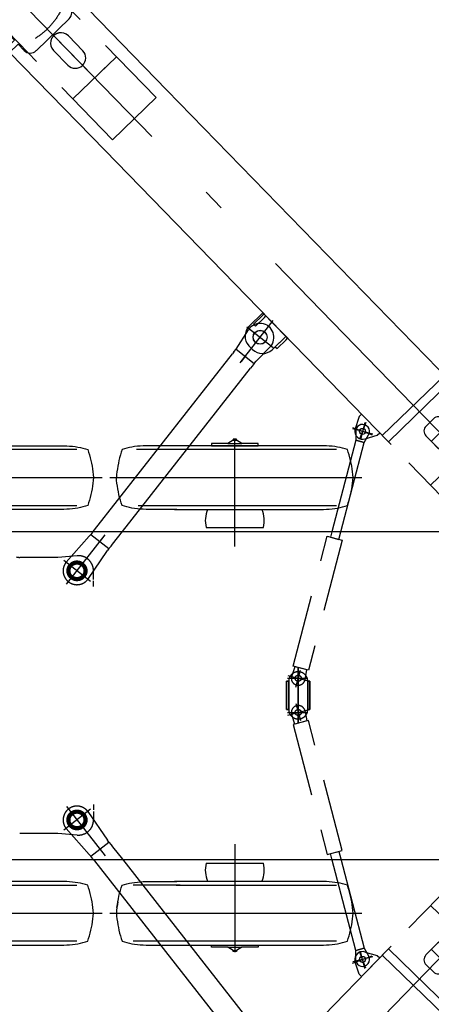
# Model space of a CAD drawing. Extents: x 8778 to 74498, y 1601 to 45347.
# Tile 22 of 52: x 44588 to 46965, y 13915 to 19605. Entities that reach past the tile are written whole.
import ezdxf

# ---------------------------------------------------------------- set-up
doc = ezdxf.new("R2010")
doc.units = 0
doc.header["$LTSCALE"] = 50
doc.header["$MEASUREMENT"] = 0
doc.linetypes.add('CENTER', pattern=[50.5, 30, -9, 2.5, -9])
doc.linetypes.add('HIDDEN', pattern=[12.6, 8.4, -4.2])
doc.layers.add('11', color=251, linetype='CONTINUOUS')

# ---------------------------------------------------------------- blocks, each defined once
blk = doc.blocks.new('*G1')
at = {"layer": '11', "color": 251, "linetype": 'HIDDEN'}
for p, q in [((47128.6, 14658), (46732.6, 14250.6)), ((47054.7, 14223.3), (47373.7, 14551.5)), ((47387.6, 14350.5), (47172.4, 14559.6)), ((46961.3, 14485.9), (47248.3, 14206.8)), ((47376.8, 14195.9), (47479.9, 14302)), ((46999, 14266.4), (46964.5, 14230.9)), ((46965, 14231.4), (47006.8, 14274.4)), ((46965.6, 14230.8), (46965, 14231.4)), ((47006.8, 14274.4), (47059.9, 14222.8)), ((47098.6, 14225.4), (47055.6, 14267.2)), ((47376.8, 14195.9), (47459.3, 14280.8)), ((44778.4, 11881.7), (44790.5, 11894.1))]:
    blk.add_line(p, q, dxfattribs=at)
at = {"layer": '11', "color": 251, "linetype": 'CONTINUOUS'}
for p, q in [((45079.3, 12549.9), (46717.2, 14234.7)), ((46732.6, 14250.6), (46689.5, 14206.3)), ((46717.2, 14234.7), (47075.7, 13886.2)), ((46964.5, 14230.9), (46934.4, 14200)), ((47065.4, 14133.8), (46965.6, 14230.8)), ((47035.7, 14260.5), (47035.8, 14261)), ((47085.6, 14256.3), (47085.6, 14256.8)), ((46667.1, 14183.2), (46562.1, 14075.2)), ((46583.3, 14216.8), (46652.7, 14197.1)), ((46652.7, 14197.1), (46667.1, 14183.2)), ((46689.5, 14206.3), (46682.4, 14198.9)), ((46682.4, 14198.9), (47040.9, 13850.4)), ((47034.8, 14102.4), (47099.4, 14168.8)), ((47048, 13857.7), (47376.8, 14195.9)), ((47059.9, 14222.8), (47107.2, 14176.9)), ((47107.2, 14176.9), (47065.4, 14133.8)), ((47248.3, 14206.8), (47319.8, 14137.3)), ((47319.8, 14137.3), (47376.8, 14195.9)), ((46547.8, 14089.2), (46524, 14165)), ((46935.2, 14143.4), (46978.2, 14101.6)), ((46562.1, 14075.2), (46547.8, 14089.2)), ((47075.7, 13886.2), (45437.8, 12201.4)), ((44529.5, 11984.3), (45079.3, 12549.9)), ((45437.8, 12201.4), (45308.6, 12068.5)), ((45308.6, 12068.5), (44888, 11635.8)), ((44782.7, 11972.2), (44866.1, 12058)), ((44290.6, 11738.5), (44529.5, 11984.3)), ((44507.8, 11962), (44558, 11913.2)), ((44542.4, 11971.7), (44520.7, 11949.4)), ((44578.2, 11936.9), (44529.5, 11984.3)), ((44613.1, 11972.7), (44578.2, 11936.9)), ((44873.1, 11789.7), (44683.8, 11973.7)), ((44952.1, 11974.3), (44868.7, 11888.6)), ((44364.1, 11822.7), (44482.5, 11944.6)), ((44370.8, 11892.8), (44412.7, 11935.9)), ((44388.8, 11875.4), (44370.8, 11892.8)), ((44378.3, 11864.7), (44441, 11929.2)), ((44558, 11913.2), (44397.6, 11748.2)), ((44412.7, 11935.9), (44430.6, 11918.4)), ((44441, 11929.2), (44459, 11911.8)), ((44459, 11911.8), (44450.9, 11919.6)), ((44482.5, 11944.6), (44486.9, 11940.4)), ((44486.9, 11940.4), (44482.8, 11944.4)), ((44396.2, 11847.2), (44378.3, 11864.7)), ((44396.2, 11847.2), (44388.1, 11855.1)), ((44360.3, 11784.5), (44304.6, 11727.1)), ((44397.6, 11748.2), (44347.4, 11797)), ((44365.3, 11779.6), (44363.9, 11781)), ((44363.9, 11781), (44363.9, 11781)), ((44368.4, 11818.5), (44364.1, 11822.7)), ((44368.4, 11818.5), (44364.3, 11822.5)), ((44304.6, 11727.1), (44290.6, 11738.5)), ((44839.2, 11683.2), (44874.1, 11719)), ((44888, 11635.8), (44839.2, 11683.2)), ((44655.8, 11497.3), (44816.1, 11662.2)), ((44866.3, 11613.4), (44706, 11448.5)), ((44816.1, 11662.2), (44866.3, 11613.4)), ((44853.4, 11626), (44875.1, 11648.3)), ((44888, 11635.8), (44866.3, 11613.4)), ((44731.2, 11465.8), (44849.7, 11587.7)), ((44849.7, 11587.7), (44845.4, 11591.9)), ((44706, 11448.5), (44655.8, 11497.3)), ((44637.3, 11403.7), (44693.1, 11461.1)), ((44706, 11448.5), (44650.2, 11391.2)), ((44726.9, 11470), (44731.2, 11465.8)), ((44726.9, 11470), (44730.9, 11466.1)), ((44650.2, 11391.2), (44637.3, 11403.7))]:
    blk.add_line(p, q, dxfattribs=at)
at = {"layer": '11', "color": 251, "linetype": 'CENTER'}
for p, q in [((44304.7, 11394.4), (47054.7, 14223.3)), ((46510, 14152.3), (46623, 14194.5)), ((46586.9, 14123.6), (46551, 14219.8)), ((44553.2, 11458), (44365.5, 11640.5))]:
    blk.add_line(p, q, dxfattribs=at)
at = {"layer": '11', "color": 251, "linetype": 'CONTINUOUS'}
blk.add_circle((46568, 14174.5), 17.5, dxfattribs=at)
at = {"layer": '11', "color": 251, "linetype": 'HIDDEN'}
blk.add_circle((44457.2, 11551.3), 415, dxfattribs=at)
for centre, radius, start, end in [((47280, 14455.1), 250, 45.8114, 135.8117), ((47280, 14455.1), 250, -44.1918, 45.8102), ((47027.7, 14238.5), 40, 45.8159, 135.8098), ((47070.7, 14196.7), 40.1, 34.0519, 45.8034), ((44825.8, 11930.4), 60, -166.7307, -134.1939), ((44825.7, 11930.4), 60, -134.1882, -101.6434)]:
    blk.add_arc(centre, radius, start, end, dxfattribs=at)
at = {"layer": '11', "color": 251, "linetype": 'CONTINUOUS'}
for centre, radius, start, end in [((46568, 14174.5), 45, 70.0895, -167.7971), ((46963.1, 14172.1), 40, 135.8065, -134.1897), ((47070.7, 14196.7), 40, -44.1745, 34.0178), ((47006.1, 14130.3), 40, -134.1882, -44.1907), ((44909.1, 12016.1), 60, 45.8106, 135.8075), ((44909.1, 12016.1), 60, -44.1867, 45.8051), ((44648.9, 11937.9), 50, 45.8134, 135.8114), ((44825.7, 11930.4), 60, 135.8143, -166.7544), ((44825.7, 11930.4), 60, -101.6337, -44.1878), ((44838.2, 11753.9), 50, -44.182, 45.7981)]:
    blk.add_arc(centre, radius, start, end, dxfattribs=at)
blk = doc.blocks.new('*G2')
at = {"layer": '11', "color": 251, "linetype": 'CENTER'}
for p, q in [((42489.7, 21872.7), (44778.4, 19518.4)), ((42903.4, 21589.6), (42686.1, 21378.4)), ((44790.5, 19506), (45015.3, 19274.7))]:
    blk.add_line(p, q, dxfattribs=at)
at = {"layer": '11', "color": 251, "linetype": 'CONTINUOUS'}
for p, q in [((42589.6, 21518.9), (42840.6, 21762.9)), ((42699.8, 21656.7), (42838.1, 21765.5)), ((42840.6, 21762.9), (43090.1, 21506.2)), ((42587.1, 21521.5), (42699.8, 21656.7)), ((42839.1, 21262.3), (42589.6, 21518.9)), ((43090.1, 21506.2), (43104, 21491.9)), ((43104, 21491.9), (43934.6, 20637.5)), ((43787.1, 20287.1), (42839.1, 21262.3)), ((43934.6, 20637.5), (44885.8, 19659)), ((44038.1, 20531.1), (43787.1, 20287.1)), ((44885.8, 19659), (44038.1, 20531.1)), ((43787.1, 20287.1), (44635.7, 19414.1)), ((44652.1, 19899.3), (44648, 19903.6)), ((44395.4, 19661.4), (44401.2, 19655.4)), ((44895.1, 19147.3), (45146.1, 19391.2)), ((45074.4, 19321.5), (45070.8, 19318)), ((45092.3, 19338.9), (45074.4, 19321.5))]:
    blk.add_line(p, q, dxfattribs=at)
at = {"layer": '11', "color": 251, "linetype": 'HIDDEN'}
for p, q in [((44395.4, 19661.4), (44401.2, 19655.4)), ((45375.4, 19155.4), (44885.8, 19659)), ((44778.4, 19518.4), (44790.5, 19506)), ((45124.4, 18911.4), (44635.7, 19414.1)), ((45124.4, 18911.4), (45375.4, 19155.4))]:
    blk.add_line(p, q, dxfattribs=at)
at = {"layer": '11', "color": 251, "linetype": 'CONTINUOUS'}
for radius in [415, 146]:
    blk.add_circle((42832.2, 21520.4), radius, dxfattribs=at)
blk = doc.blocks.new('*G3')
at = {"layer": '11', "color": 251, "linetype": 'CENTER'}
for p, q in [((44304.7, 20005.7), (47054.7, 17176.8)), ((44553.2, 19942.1), (44365.5, 19759.6)), ((46510, 17247.8), (46623, 17205.6)), ((46586.9, 17276.5), (46551, 17180.3))]:
    blk.add_line(p, q, dxfattribs=at)
at = {"layer": '11', "color": 251, "linetype": 'CONTINUOUS'}
for p, q in [((44650.2, 20009), (44637.3, 19996.4)), ((44637.3, 19996.4), (44693.1, 19939)), ((44706, 19951.6), (44650.2, 20009)), ((44706, 19951.6), (44655.8, 19902.8)), ((44866.3, 19786.7), (44706, 19951.6)), ((44726.9, 19930.1), (44731.2, 19934.3)), ((44726.9, 19930.1), (44730.9, 19934)), ((44731.2, 19934.3), (44849.7, 19812.4)), ((44655.8, 19902.8), (44816.1, 19737.9)), ((44849.7, 19812.4), (44845.4, 19808.2)), ((44816.1, 19737.9), (44866.3, 19786.7)), ((44888, 19764.3), (44839.2, 19716.9)), ((44853.4, 19774.1), (44875.1, 19751.8)), ((44888, 19764.3), (44866.3, 19786.7)), ((45308.6, 19331.6), (44888, 19764.3)), ((44839.2, 19716.9), (44874.1, 19681.1)), ((44304.6, 19673), (44290.6, 19661.6)), ((44290.6, 19661.6), (44529.5, 19415.8)), ((44360.3, 19615.6), (44304.6, 19673)), ((44397.6, 19651.9), (44347.4, 19603.1)), ((44558, 19486.9), (44397.6, 19651.9)), ((44365.3, 19620.5), (44363.9, 19619.1)), ((44363.9, 19619.1), (44363.9, 19619.1)), ((44368.4, 19581.6), (44364.1, 19577.4)), ((44364.1, 19577.4), (44482.5, 19455.5)), ((44368.4, 19581.6), (44364.3, 19577.6)), ((44873.1, 19610.4), (44683.8, 19426.4)), ((44388.8, 19524.7), (44370.8, 19507.3)), ((44396.2, 19552.9), (44378.3, 19535.5)), ((44378.3, 19535.5), (44441, 19470.9)), ((44396.2, 19552.9), (44388.1, 19545)), ((44370.8, 19507.3), (44412.7, 19464.3)), ((44412.7, 19464.3), (44430.6, 19481.7)), ((44441, 19470.9), (44459, 19488.4)), ((44459, 19488.4), (44450.9, 19480.5)), ((44507.8, 19438.2), (44558, 19486.9)), ((44578.2, 19463.2), (44529.5, 19415.8)), ((44613.1, 19427.4), (44578.2, 19463.2)), ((44952.1, 19425.8), (44868.7, 19511.5)), ((44482.5, 19455.5), (44486.9, 19459.7)), ((44486.9, 19459.7), (44482.8, 19455.7)), ((44542.4, 19428.4), (44520.7, 19450.7)), ((44529.5, 19415.8), (45079.3, 18850.2)), ((44782.7, 19427.9), (44866.1, 19342.1)), ((45437.8, 19198.7), (45308.6, 19331.6)), ((47075.7, 17513.9), (45437.8, 19198.7)), ((45079.3, 18850.2), (46717.2, 17165.4)), ((46682.4, 17201.2), (47040.9, 17549.7)), ((47048, 17542.4), (47376.8, 17204.2)), ((46717.2, 17165.4), (47075.7, 17513.9)), ((46547.8, 17311), (46524, 17235.1)), ((46562.1, 17324.9), (46547.8, 17311)), ((46667.1, 17216.9), (46562.1, 17324.9)), ((46935.2, 17256.7), (46978.2, 17298.5)), ((47065.4, 17266.3), (46965.6, 17169.3)), ((47034.8, 17297.7), (47099.4, 17231.3)), ((47107.2, 17223.3), (47065.4, 17266.3)), ((47248.3, 17193.3), (47319.8, 17262.8)), ((47319.8, 17262.8), (47376.8, 17204.2)), ((46583.3, 17183.3), (46652.7, 17203)), ((46652.7, 17203), (46667.1, 17216.9)), ((46689.5, 17193.8), (46682.4, 17201.2)), ((46732.6, 17149.5), (46689.5, 17193.8)), ((46964.5, 17169.2), (46934.4, 17200.1)), ((47059.9, 17177.3), (47107.2, 17223.3)), ((47035.7, 17139.6), (47035.8, 17139.1)), ((47085.6, 17143.8), (47085.6, 17143.3))]:
    blk.add_line(p, q, dxfattribs=at)
at = {"layer": '11', "color": 251, "linetype": 'HIDDEN'}
for p, q in [((44778.4, 19518.4), (44790.5, 19506)), ((46961.3, 16914.3), (47248.3, 17193.3)), ((47376.8, 17204.2), (47459.3, 17119.3)), ((47376.8, 17204.2), (47479.9, 17098.1)), ((47128.6, 16742.1), (46732.6, 17149.5)), ((46999, 17133.7), (46964.5, 17169.2)), ((46965.6, 17169.3), (46965, 17168.7)), ((46965, 17168.7), (47006.8, 17125.7)), ((47006.8, 17125.7), (47059.9, 17177.3)), ((47054.7, 17176.8), (47373.7, 16848.6)), ((47098.6, 17174.7), (47055.6, 17132.9)), ((47387.6, 17049.6), (47172.4, 16840.5))]:
    blk.add_line(p, q, dxfattribs=at)
blk.add_circle((44457.2, 19848.8), 415, dxfattribs=at)
at = {"layer": '11', "color": 251, "linetype": 'CONTINUOUS'}
blk.add_circle((46568, 17225.6), 17.5, dxfattribs=at)
for centre, radius, start, end in [((44838.2, 19646.2), 50, -45.7981, 44.182), ((44825.7, 19469.7), 60, 44.1878, 101.6337), ((44825.7, 19469.7), 60, 166.7544, -135.8143), ((44648.9, 19462.2), 50, -135.8114, -45.8134), ((44909.1, 19384), 60, -45.8051, 44.1867), ((44909.1, 19384), 60, -135.8075, -45.8106), ((47006.1, 17269.8), 40, 44.1907, 134.1882), ((46963.1, 17228), 40, 134.1897, -135.8065), ((46568, 17225.6), 45, 167.7971, -70.0895), ((47070.7, 17203.4), 40, -34.0178, 44.1745)]:
    blk.add_arc(centre, radius, start, end, dxfattribs=at)
at = {"layer": '11', "color": 251, "linetype": 'HIDDEN'}
for centre, radius, start, end in [((44825.7, 19469.7), 60, 101.6434, 134.1882), ((44825.8, 19469.7), 60, 134.1939, 166.7307), ((47027.7, 17161.6), 40, -135.8098, -45.8159), ((47070.7, 17203.4), 40.1, -45.8034, -34.0519), ((47280, 16945.1), 250, -45.8102, 44.1918), ((47280, 16945.1), 250, -135.8117, -45.8114)]:
    blk.add_arc(centre, radius, start, end, dxfattribs=at)
blk = doc.blocks.new('*G9')
at = {"layer": '11', "color": 251, "linetype": 'CONTINUOUS'}
for p, q in [((44953.3, 16789.2), (44938.7, 16785.9)), ((44967.4, 16792.9), (44953.3, 16789.2)), ((44981, 16797.1), (44967.4, 16792.9)), ((44842.6, 16775.3), (44825.5, 16775.1)), ((44859.5, 16775.9), (44842.6, 16775.3)), ((44876.1, 16777), (44859.5, 16775.9)), ((44892.3, 16778.6), (44876.1, 16777)), ((44908.2, 16780.6), (44892.3, 16778.6)), ((44923.7, 16783), (44908.2, 16780.6)), ((44938.7, 16785.9), (44923.7, 16783))]:
    blk.add_line(p, q, dxfattribs=at)
blk = doc.blocks.new('*G14')
at = {"layer": '11', "color": 251, "linetype": 'CONTINUOUS'}
for p, q in [((44825.5, 17143.1), (44842.6, 17142.8)), ((44842.6, 17142.8), (44859.5, 17142.2)), ((44859.5, 17142.2), (44876.1, 17141.1)), ((44876.1, 17141.1), (44892.3, 17139.5)), ((44892.3, 17139.5), (44908.2, 17137.5)), ((44908.2, 17137.5), (44923.7, 17135.1)), ((44923.7, 17135.1), (44938.7, 17132.2)), ((44938.7, 17132.2), (44953.3, 17128.9)), ((44953.3, 17128.9), (44967.4, 17125.2)), ((44967.4, 17125.2), (44981, 17121.1))]:
    blk.add_line(p, q, dxfattribs=at)
blk = doc.blocks.new('*G15')
at = {"layer": '11', "color": 251, "linetype": 'CONTINUOUS'}
for p, q in [((44981, 17121.1), (44986, 17105.4)), ((44986, 17105.4), (44990.7, 17089.6)), ((44990.7, 17089.6), (44995, 17073.7)), ((44995, 17073.7), (44998.9, 17057.6)), ((44998.9, 17057.6), (45002.4, 17041.5)), ((45002.4, 17041.5), (45005.5, 17025.2)), ((45005.5, 17025.2), (45008.2, 17008.8)), ((45008.2, 17008.8), (45010.6, 16992.3)), ((45010.6, 16992.3), (45012.5, 16975.7)), ((45012.5, 16975.7), (45014, 16959.1))]:
    blk.add_line(p, q, dxfattribs=at)
blk = doc.blocks.new('*G16')
at = {"layer": '11', "color": 251, "linetype": 'CONTINUOUS'}
for p, q in [((45014, 16959.1), (45012.5, 16942.4)), ((45008.2, 16909.3), (45005.5, 16892.9)), ((45010.6, 16925.8), (45008.2, 16909.3)), ((45012.5, 16942.4), (45010.6, 16925.8)), ((44995, 16844.4), (44990.7, 16828.5)), ((44998.9, 16860.5), (44995, 16844.4)), ((45002.4, 16876.6), (44998.9, 16860.5)), ((45005.5, 16892.9), (45002.4, 16876.6)), ((44986, 16812.7), (44981, 16797.1)), ((44990.7, 16828.5), (44986, 16812.7))]:
    blk.add_line(p, q, dxfattribs=at)
blk = doc.blocks.new('*G17')
at = {"layer": '11', "color": 251, "linetype": 'CONTINUOUS'}
for p, q in [((46438.7, 16785.9), (46453.3, 16789.2)), ((46453.3, 16789.2), (46467.4, 16792.9)), ((46467.4, 16792.9), (46481, 16797.1)), ((46325.5, 16775.1), (46342.6, 16775.3)), ((46342.6, 16775.3), (46359.5, 16775.9)), ((46359.5, 16775.9), (46376.1, 16777)), ((46376.1, 16777), (46392.3, 16778.6)), ((46392.3, 16778.6), (46408.2, 16780.6)), ((46408.2, 16780.6), (46423.7, 16783)), ((46423.7, 16783), (46438.7, 16785.9))]:
    blk.add_line(p, q, dxfattribs=at)
blk = doc.blocks.new('*G18')
at = {"layer": '11', "color": 251, "linetype": 'CONTINUOUS'}
for p, q in [((46512.5, 16942.4), (46514, 16959.1)), ((46505.5, 16892.9), (46508.2, 16909.3)), ((46508.2, 16909.3), (46510.6, 16925.8)), ((46510.6, 16925.8), (46512.5, 16942.4)), ((46490.7, 16828.5), (46495, 16844.4)), ((46495, 16844.4), (46498.9, 16860.5)), ((46498.9, 16860.5), (46502.4, 16876.6)), ((46502.4, 16876.6), (46505.5, 16892.9)), ((46481, 16797.1), (46486, 16812.7)), ((46486, 16812.7), (46490.7, 16828.5))]:
    blk.add_line(p, q, dxfattribs=at)
blk = doc.blocks.new('*G19')
at = {"layer": '11', "color": 251, "linetype": 'CONTINUOUS'}
for p, q in [((46486, 17105.4), (46481, 17121.1)), ((46490.7, 17089.6), (46486, 17105.4)), ((46495, 17073.7), (46490.7, 17089.6)), ((46498.9, 17057.6), (46495, 17073.7)), ((46502.4, 17041.5), (46498.9, 17057.6)), ((46505.5, 17025.2), (46502.4, 17041.5)), ((46508.2, 17008.8), (46505.5, 17025.2)), ((46510.6, 16992.3), (46508.2, 17008.8)), ((46512.5, 16975.7), (46510.6, 16992.3)), ((46514, 16959.1), (46512.5, 16975.7))]:
    blk.add_line(p, q, dxfattribs=at)
blk = doc.blocks.new('*G20')
at = {"layer": '11', "color": 251, "linetype": 'CONTINUOUS'}
for p, q in [((46342.6, 17142.8), (46325.5, 17143.1)), ((46359.5, 17142.2), (46342.6, 17142.8)), ((46376.1, 17141.1), (46359.5, 17142.2)), ((46392.3, 17139.5), (46376.1, 17141.1)), ((46408.2, 17137.5), (46392.3, 17139.5)), ((46423.7, 17135.1), (46408.2, 17137.5)), ((46438.7, 17132.2), (46423.7, 17135.1)), ((46453.3, 17128.9), (46438.7, 17132.2)), ((46467.4, 17125.2), (46453.3, 17128.9)), ((46481, 17121.1), (46467.4, 17125.2))]:
    blk.add_line(p, q, dxfattribs=at)
blk = doc.blocks.new('*G21')
at = {"layer": '11', "color": 251, "linetype": 'CONTINUOUS'}
for p, q in [((45206.7, 17128.9), (45192.6, 17125.2)), ((45221.3, 17132.2), (45206.7, 17128.9)), ((45236.3, 17135.1), (45221.3, 17132.2)), ((45251.8, 17137.5), (45236.3, 17135.1)), ((45267.7, 17139.5), (45251.8, 17137.5)), ((45283.9, 17141.1), (45267.7, 17139.5)), ((45300.5, 17142.2), (45283.9, 17141.1)), ((45317.4, 17142.8), (45300.5, 17142.2)), ((45334.5, 17143.1), (45317.4, 17142.8)), ((45192.6, 17125.2), (45179, 17121.1))]:
    blk.add_line(p, q, dxfattribs=at)
blk = doc.blocks.new('*G22')
at = {"layer": '11', "color": 251, "linetype": 'CONTINUOUS'}
for p, q in [((45165, 17073.7), (45161.1, 17057.6)), ((45169.3, 17089.6), (45165, 17073.7)), ((45174, 17105.4), (45169.3, 17089.6)), ((45179, 17121.1), (45174, 17105.4)), ((45154.5, 17025.2), (45151.8, 17008.8)), ((45157.6, 17041.5), (45154.5, 17025.2)), ((45161.1, 17057.6), (45157.6, 17041.5)), ((45147.5, 16975.7), (45146, 16959.1)), ((45149.4, 16992.3), (45147.5, 16975.7)), ((45151.8, 17008.8), (45149.4, 16992.3))]:
    blk.add_line(p, q, dxfattribs=at)
blk = doc.blocks.new('*G23')
at = {"layer": '11', "color": 251, "linetype": 'CONTINUOUS'}
for p, q in [((46342.6, 14624.8), (46325.5, 14625.1)), ((46359.5, 14624.2), (46342.6, 14624.8)), ((46376.1, 14623.1), (46359.5, 14624.2)), ((46392.3, 14621.5), (46376.1, 14623.1)), ((46408.2, 14619.5), (46392.3, 14621.5)), ((46423.7, 14617.1), (46408.2, 14619.5)), ((46438.7, 14614.2), (46423.7, 14617.1)), ((46453.3, 14610.9), (46438.7, 14614.2)), ((46467.4, 14607.2), (46453.3, 14610.9)), ((46481, 14603.1), (46467.4, 14607.2))]:
    blk.add_line(p, q, dxfattribs=at)
blk = doc.blocks.new('*G24')
at = {"layer": '11', "color": 251, "linetype": 'CONTINUOUS'}
for p, q in [((45147.5, 14457.7), (45146, 14441.1)), ((45149.4, 14474.3), (45147.5, 14457.7)), ((45151.8, 14490.8), (45149.4, 14474.3)), ((45154.5, 14507.2), (45151.8, 14490.8))]:
    blk.add_line(p, q, dxfattribs=at)
blk = doc.blocks.new('*G25')
at = {"layer": '11', "color": 251, "linetype": 'CONTINUOUS'}
for p, q in [((45146, 14441.1), (45147.5, 14424.4)), ((45147.5, 14424.4), (45149.4, 14407.8)), ((45149.4, 14407.8), (45151.8, 14391.3)), ((45151.8, 14391.3), (45154.5, 14374.9)), ((45154.5, 14374.9), (45157.6, 14358.6)), ((45157.6, 14358.6), (45161.1, 14342.5)), ((45161.1, 14342.5), (45165, 14326.4)), ((45165, 14326.4), (45169.3, 14310.5)), ((45169.3, 14310.5), (45174, 14294.7)), ((45174, 14294.7), (45179, 14279.1))]:
    blk.add_line(p, q, dxfattribs=at)
blk = doc.blocks.new('*G26')
at = {"layer": '11', "color": 251, "linetype": 'CONTINUOUS'}
for p, q in [((45179, 14279.1), (45192.6, 14274.9)), ((45192.6, 14274.9), (45206.7, 14271.2)), ((45206.7, 14271.2), (45221.3, 14267.9)), ((45221.3, 14267.9), (45236.3, 14265)), ((45236.3, 14265), (45251.8, 14262.6)), ((45251.8, 14262.6), (45267.7, 14260.6)), ((45267.7, 14260.6), (45283.9, 14259.1)), ((45283.9, 14259.1), (45300.5, 14257.9)), ((45300.5, 14257.9), (45317.4, 14257.3)), ((45317.4, 14257.3), (45334.5, 14257.1))]:
    blk.add_line(p, q, dxfattribs=at)
blk = doc.blocks.new('*G27')
at = {"layer": '11', "color": 251, "linetype": 'CONTINUOUS'}
for p, q in [((46325.5, 14257.1), (46342.6, 14257.3)), ((46342.6, 14257.3), (46359.5, 14257.9)), ((46359.5, 14257.9), (46376.1, 14259.1)), ((46376.1, 14259.1), (46392.3, 14260.6)), ((46392.3, 14260.6), (46408.2, 14262.6)), ((46408.2, 14262.6), (46423.7, 14265)), ((46423.7, 14265), (46438.7, 14267.9)), ((46438.7, 14267.9), (46453.3, 14271.2)), ((46453.3, 14271.2), (46467.4, 14274.9)), ((46467.4, 14274.9), (46481, 14279.1))]:
    blk.add_line(p, q, dxfattribs=at)
blk = doc.blocks.new('*G28')
at = {"layer": '11', "color": 251, "linetype": 'CONTINUOUS'}
for p, q in [((46508.2, 14391.3), (46510.6, 14407.8)), ((46510.6, 14407.8), (46512.5, 14424.4)), ((46512.5, 14424.4), (46514, 14441.1)), ((46495, 14326.4), (46498.9, 14342.5)), ((46498.9, 14342.5), (46502.4, 14358.6)), ((46502.4, 14358.6), (46505.5, 14374.9)), ((46505.5, 14374.9), (46508.2, 14391.3)), ((46481, 14279.1), (46486, 14294.7)), ((46486, 14294.7), (46490.7, 14310.5)), ((46490.7, 14310.5), (46495, 14326.4))]:
    blk.add_line(p, q, dxfattribs=at)
blk = doc.blocks.new('*G29')
at = {"layer": '11', "color": 251, "linetype": 'CONTINUOUS'}
for p, q in [((46486, 14587.4), (46481, 14603.1)), ((46490.7, 14571.6), (46486, 14587.4)), ((46495, 14555.7), (46490.7, 14571.6)), ((46498.9, 14539.6), (46495, 14555.7)), ((46502.4, 14523.5), (46498.9, 14539.6)), ((46505.5, 14507.2), (46502.4, 14523.5)), ((46508.2, 14490.8), (46505.5, 14507.2)), ((46510.6, 14474.3), (46508.2, 14490.8)), ((46512.5, 14457.7), (46510.6, 14474.3)), ((46514, 14441.1), (46512.5, 14457.7))]:
    blk.add_line(p, q, dxfattribs=at)
blk = doc.blocks.new('*G30')
at = {"layer": '11', "color": 251, "linetype": 'CONTINUOUS'}
for p, q in [((44842.6, 14624.8), (44825.5, 14625.1)), ((44859.5, 14624.2), (44842.6, 14624.8)), ((44876.1, 14623.1), (44859.5, 14624.2)), ((44892.3, 14621.5), (44876.1, 14623.1)), ((44908.2, 14619.5), (44892.3, 14621.5)), ((44923.7, 14617.1), (44908.2, 14619.5)), ((44938.7, 14614.2), (44923.7, 14617.1)), ((44953.3, 14610.9), (44938.7, 14614.2)), ((44967.4, 14607.2), (44953.3, 14610.9)), ((44981, 14603.1), (44967.4, 14607.2))]:
    blk.add_line(p, q, dxfattribs=at)
blk = doc.blocks.new('*G35')
at = {"layer": '11', "color": 251, "linetype": 'CONTINUOUS'}
for p, q in [((44825.5, 14257.1), (44842.6, 14257.3)), ((44842.6, 14257.3), (44859.5, 14257.9)), ((44859.5, 14257.9), (44876.1, 14259.1)), ((44876.1, 14259.1), (44892.3, 14260.6)), ((44892.3, 14260.6), (44908.2, 14262.6)), ((44908.2, 14262.6), (44923.7, 14265)), ((44923.7, 14265), (44938.7, 14267.9)), ((44938.7, 14267.9), (44953.3, 14271.2)), ((44953.3, 14271.2), (44967.4, 14274.9)), ((44967.4, 14274.9), (44981, 14279.1))]:
    blk.add_line(p, q, dxfattribs=at)
blk = doc.blocks.new('*G36')
at = {"layer": '11', "color": 251, "linetype": 'CONTINUOUS'}
for p, q in [((45008.2, 14391.3), (45010.6, 14407.8)), ((45010.6, 14407.8), (45012.5, 14424.4)), ((45012.5, 14424.4), (45014, 14441.1)), ((44995, 14326.4), (44998.9, 14342.5)), ((44998.9, 14342.5), (45002.4, 14358.6)), ((45002.4, 14358.6), (45005.5, 14374.9)), ((45005.5, 14374.9), (45008.2, 14391.3)), ((44981, 14279.1), (44986, 14294.7)), ((44986, 14294.7), (44990.7, 14310.5)), ((44990.7, 14310.5), (44995, 14326.4))]:
    blk.add_line(p, q, dxfattribs=at)
blk = doc.blocks.new('*G37')
at = {"layer": '11', "color": 251, "linetype": 'CONTINUOUS'}
for p, q in [((44986, 14587.4), (44981, 14603.1)), ((44990.7, 14571.6), (44986, 14587.4)), ((44995, 14555.7), (44990.7, 14571.6)), ((44998.9, 14539.6), (44995, 14555.7)), ((45002.4, 14523.5), (44998.9, 14539.6)), ((45005.5, 14507.2), (45002.4, 14523.5)), ((45008.2, 14490.8), (45005.5, 14507.2)), ((45010.6, 14474.3), (45008.2, 14490.8)), ((45012.5, 14457.7), (45010.6, 14474.3)), ((45014, 14441.1), (45012.5, 14457.7))]:
    blk.add_line(p, q, dxfattribs=at)
blk = doc.blocks.new('*G8')
at = {"layer": '11', "color": 251, "linetype": 'CONTINUOUS'}
for p, q in [((43834.5, 17143.1), (44825.5, 17143.1)), ((45695, 17143.1), (45334.5, 17143.1)), ((46325.5, 17143.1), (45684.5, 17143.1)), ((45790, 17155.1), (45695, 17155.1)), ((45695, 17155.1), (45695, 17143.1)), ((45695, 17143.1), (45965, 17143.1)), ((45820, 17174.9), (45790, 17155.1)), ((45790, 17155.1), (45870, 17155.1)), ((45840, 17180.1), (45820, 17180.1)), ((45820, 17180.1), (45820, 17174.9)), ((45820, 17174.9), (45840, 17174.9)), ((45840, 17174.9), (45840, 17180.1)), ((45870, 17155.1), (45840, 17174.9)), ((45965, 17155.1), (45870, 17155.1)), ((45965, 17143.1), (45965, 17155.1)), ((44916.8, 17121.1), (43743.2, 17121.1)), ((46416.8, 17121.1), (45261.9, 17121.1)), ((43743.2, 16797.1), (44916.8, 16797.1)), ((45271.9, 16797.1), (46416.8, 16797.1)), ((44825.5, 16775.1), (43834.5, 16775.1)), ((45482.1, 16775.1), (46325.5, 16775.1)), ((45664.8, 16670.1), (45995.2, 16670.1)), ((45664.8, 14730), (45995.2, 14730)), ((44825.5, 14625.1), (43834.5, 14625.1)), ((46325.5, 14625.1), (45481.8, 14625.1)), ((43743.2, 14603.1), (44916.8, 14603.1)), ((45492.1, 14603.1), (46416.8, 14603.1)), ((44916.8, 14279.1), (43743.2, 14279.1)), ((43834.5, 14257.1), (44825.5, 14257.1)), ((45676.8, 14279.1), (45243.2, 14279.1)), ((45334.5, 14257.1), (45695, 14257.1)), ((46416.8, 14279.1), (45676.8, 14279.1)), ((45684.3, 14257.1), (46325.5, 14257.1)), ((45695, 14245), (45695, 14257.1)), ((45695, 14257.1), (45965, 14257.1)), ((45790, 14245), (45695, 14245)), ((45820, 14225.2), (45790, 14245)), ((45790, 14245), (45870, 14245)), ((45870, 14245), (45840, 14225.2)), ((45965, 14245), (45870, 14245)), ((45965, 14257.1), (45965, 14245)), ((45820, 14220), (45820, 14225.2)), ((45820, 14225.2), (45840, 14225.2)), ((45840, 14220), (45820, 14220)), ((45840, 14225.2), (45840, 14220))]:
    blk.add_line(p, q, dxfattribs=at)
at = {"layer": '11', "color": 251, "linetype": 'CENTER'}
for p, q in [((45830, 16559.7), (45830, 17183.3)), ((43608.1, 16959.1), (45063.4, 16959.1)), ((45108.1, 16959.1), (46563.4, 16959.1)), ((45830, 14840.4), (45830, 14216.8)), ((43608.1, 14441.1), (45063.4, 14441.1)), ((45108.1, 14441.1), (46563.4, 14441.1))]:
    blk.add_line(p, q, dxfattribs=at)
at = {"layer": '11', "color": 251, "linetype": 'CONTINUOUS'}
for centre, start, end in [((45830, 16710.1), 157.5256, -166.4053), ((45830, 16710.1), -13.5938, 22.4731), ((45830, 14690), 166.4043, -157.5267), ((45830, 14690), -22.4738, 13.5931)]:
    blk.add_arc(centre, 170, start, end, dxfattribs=at)
for name in ['*G14', '*G21', '*G20', '*G15', '*G22', '*G19', '*G16', '*G18', '*G9', '*G17', '*G30', '*G23', '*G37', '*G29', '*G24', '*G36', '*G25', '*G28', '*G35', '*G26', '*G27']:
    blk.add_blockref(name, (0, 0), dxfattribs=at)
blk = doc.blocks.new('*G73')
at = {"layer": '11', "color": 251, "linetype": 'CONTINUOUS'}
for p, q in [((45165, 14555.7), (45169.3, 14571.6)), ((45169.3, 14571.6), (45174, 14587.4)), ((45174, 14587.4), (45179, 14603.1)), ((45154.5, 14507.2), (45157.6, 14523.5)), ((45157.6, 14523.5), (45161.1, 14539.6)), ((45161.1, 14539.6), (45165, 14555.7)), ((45149.4, 14474.3), (45151.8, 14490.8)), ((45151.8, 14490.8), (45154.5, 14507.2))]:
    blk.add_line(p, q, dxfattribs=at)
blk = doc.blocks.new('*G74')
at = {"layer": '11', "color": 251, "linetype": 'CONTINUOUS'}
for p, q in [((45283.9, 14623.1), (45300.5, 14624.2)), ((45300.5, 14624.2), (45317.4, 14624.8)), ((45317.4, 14624.8), (45334.5, 14625.1)), ((45179, 14603.1), (45192.6, 14607.2)), ((45192.6, 14607.2), (45206.7, 14610.9)), ((45206.7, 14610.9), (45221.3, 14614.2)), ((45221.3, 14614.2), (45236.3, 14617.1)), ((45236.3, 14617.1), (45251.8, 14619.5)), ((45251.8, 14619.5), (45267.7, 14621.5)), ((45267.7, 14621.5), (45283.9, 14623.1))]:
    blk.add_line(p, q, dxfattribs=at)
blk = doc.blocks.new('*G72')
at = {"layer": '11', "color": 251, "linetype": 'CONTINUOUS'}
for p, q in [((45334.5, 14625.1), (45494.5, 14625.1)), ((45514.9, 14603.1), (45243.2, 14603.1))]:
    blk.add_line(p, q, dxfattribs=at)
for name in ['*G74', '*G73']:
    blk.add_blockref(name, (0, 0), dxfattribs=at)
blk = doc.blocks.new('*G76')
at = {"layer": '11', "color": 251, "linetype": 'CONTINUOUS'}
for p, q in [((45192.6, 16792.9), (45179, 16797.1)), ((45206.7, 16789.2), (45192.6, 16792.9)), ((45221.3, 16785.9), (45206.7, 16789.2)), ((45236.3, 16783), (45221.3, 16785.9)), ((45251.8, 16780.6), (45236.3, 16783)), ((45267.7, 16778.6), (45251.8, 16780.6)), ((45283.9, 16777), (45267.7, 16778.6)), ((45300.5, 16775.9), (45283.9, 16777)), ((45317.4, 16775.3), (45300.5, 16775.9)), ((45334.5, 16775.1), (45317.4, 16775.3))]:
    blk.add_line(p, q, dxfattribs=at)
blk = doc.blocks.new('*G77')
at = {"layer": '11', "color": 251, "linetype": 'CONTINUOUS'}
for p, q in [((45147.5, 16942.4), (45146, 16959.1)), ((45149.4, 16925.8), (45147.5, 16942.4)), ((45151.8, 16909.3), (45149.4, 16925.8)), ((45154.5, 16892.9), (45151.8, 16909.3)), ((45157.6, 16876.6), (45154.5, 16892.9)), ((45161.1, 16860.5), (45157.6, 16876.6)), ((45165, 16844.4), (45161.1, 16860.5)), ((45169.3, 16828.5), (45165, 16844.4)), ((45174, 16812.7), (45169.3, 16828.5)), ((45179, 16797.1), (45174, 16812.7))]:
    blk.add_line(p, q, dxfattribs=at)
blk = doc.blocks.new('*G75')
at = {"layer": '11', "color": 251, "linetype": 'CONTINUOUS'}
blk.add_line((45494.8, 16775.1), (45334.5, 16775.1), dxfattribs=at)
for name in ['*G77', '*G76']:
    blk.add_blockref(name, (0, 0), dxfattribs=at)

msp = doc.modelspace()

# ---------------------------------------------------------------- linework, layer by layer
at = {"layer": '11', "color": 251, "linetype": 'CONTINUOUS'}
for p, q in [((45913.5, 17834.1), (45992.4, 17910.8)), ((45991.2, 17895.7), (45938.5, 17844.5)), ((45949, 17833.7), (46001.7, 17884.9)), ((45999.4, 17903.6), (45991.2, 17895.7)), ((45992.4, 17910.8), (46124.8, 17774.6)), ((46009.8, 17892.8), (45999.4, 17903.6)), ((46001.7, 17884.9), (46009.8, 17892.8)), ((45837.7, 17700.5), (45908.8, 17812.6)), ((45938.5, 17844.5), (45949, 17833.7)), ((46124.8, 17774.6), (46046, 17697.9)), ((46116.4, 17766.4), (46063.9, 17715.3)), ((46074.3, 17704.6), (46126.9, 17755.6)), ((46124.8, 17774.6), (46116.4, 17766.4)), ((46135.3, 17763.8), (46124.8, 17774.6)), ((46126.9, 17755.6), (46135.3, 17763.8)), ((45825.6, 17685.2), (45837.7, 17700.5)), ((45837.7, 17700.5), (45942.4, 17618.5)), ((45932.8, 17699.5), (45911.9, 17721)), ((46034.1, 17714.4), (45954.1, 17630.9)), ((46063.9, 17715.3), (46074.3, 17704.6)), ((45019.8, 16656.9), (45816.6, 17673.7)), ((45825.6, 17685.2), (45816.6, 17673.7)), ((45180.8, 16646.9), (45921.3, 17591.7)), ((45930.3, 17603.1), (45921.3, 17591.7)), ((45942.4, 17618.5), (45930.3, 17603.1)), ((45942.4, 17618.5), (45954.1, 17630.9)), ((46528.7, 17232.5), (46529.1, 17174.3)), ((46577.5, 17161.7), (46603.1, 17206.1)), ((46529.1, 17174.3), (46391.2, 16644.8)), ((46442.8, 16644.7), (46577.5, 17161.7)), ((46529.1, 17174.3), (46577.5, 17161.7)), ((46577.5, 17161.7), (46529.1, 17174.3)), ((43125.2, 16648.1), (47330, 16648.1)), ((45012.1, 16647.1), (45019.8, 16656.9)), ((43125.2, 14752.1), (47267.8, 14752.1)), ((45012.1, 14753), (45019.8, 14743.2)), ((45019.8, 14743.2), (45816.6, 13726.4)), ((45180.8, 14753.3), (45921.3, 13808.4)), ((46529.1, 14225.8), (46391.2, 14755.3)), ((46442.8, 14755.4), (46577.5, 14238.4)), ((46528.7, 14167.6), (46529.1, 14225.8)), ((46529.1, 14225.8), (46577.5, 14238.4)), ((46577.5, 14238.4), (46529.1, 14225.8)), ((46577.5, 14238.4), (46603.1, 14194))]:
    msp.add_line(p, q, dxfattribs=at)
at = {"layer": '11', "color": 251, "linetype": 'CENTER'}
for p, q in [((45860.7, 17622.1), (46052.3, 17866.6)), ((45899.9, 17829.6), (46052.1, 17710.3)), ((45892.9, 17663.3), (45866.3, 17629.3)), ((46582, 17278.1), (46556.1, 17178.7)), ((46628.5, 17210.4), (46511.7, 17240.8)), ((46628.5, 14189.7), (46511.7, 14159.3)), ((46582, 14122), (46556.1, 14221.4))]:
    msp.add_line(p, q, dxfattribs=at)
at = {"layer": '11', "color": 251, "linetype": 'HIDDEN'}
for p, q in [((44989.4, 16619.6), (44855.5, 16469.2)), ((44857.5, 16342.1), (45081.6, 16628)), ((44998.7, 16630.1), (44989.4, 16619.6)), ((45010.8, 16645.5), (44998.7, 16630.1)), ((44998.7, 16630.1), (45103.4, 16548.1)), ((45048.2, 16585.4), (45074.8, 16619.3)), ((45124.4, 16574.9), (45180.8, 16646.9)), ((46168.2, 15868.1), (46364, 16619.5)), ((46364, 16619.5), (46451, 16596.9)), ((46391.2, 16644.8), (46383.3, 16614.5)), ((46431.7, 16601.9), (46442.8, 16644.7)), ((45103.4, 16548.1), (45115.5, 16563.4)), ((45115.5, 16563.4), (45124.4, 16574.9)), ((46451, 16596.9), (46255.3, 15845.5)), ((46383.3, 16614.5), (46431.7, 16601.9)), ((44919.2, 16507), (44807.7, 16497.7)), ((44981.4, 16370.5), (45095.5, 16536.5)), ((45103.4, 16548.1), (45095.5, 16536.5)), ((44807.7, 16497.7), (44587.7, 16497.7)), ((44997.3, 16358.1), (44841.8, 16479.9)), ((45013.9, 16370.1), (45013.9, 16419.9)), ((45013.9, 16329.7), (45013.9, 16361.3)), ((46177.9, 15865.6), (46162, 15818.7)), ((46255.3, 15845.5), (46168.2, 15868.1)), ((46245.6, 15848), (46177.9, 15865.6)), ((46183.1, 15746.7), (46209, 15846.1)), ((46196.6, 15860), (46196.6, 15844)), ((46196.6, 15543.1), (46196.6, 15860)), ((46196.6, 15857), (46196.6, 15540.1)), ((46196.6, 15824.4), (46196.6, 15769.1)), ((46236.3, 15792.3), (46245.6, 15848)), ((46129.6, 15782.1), (46129.6, 15618.4)), ((46141.6, 15782.1), (46129.6, 15782.1)), ((46129.6, 15618.1), (46129.6, 15781.7)), ((46129.6, 15781.7), (46141.6, 15781.7)), ((46134.2, 15799.1), (46240.2, 15799.1)), ((46136.6, 15814.4), (46253.3, 15784)), ((46136.8, 15798.7), (46252.7, 15798.7)), ((46141.6, 15618.4), (46141.6, 15782.1)), ((46141.6, 15782.1), (46141.6, 15618.4)), ((46141.6, 15781.7), (46141.6, 15618.1)), ((46141.6, 15618.1), (46141.6, 15781.7)), ((46251.6, 15782.1), (46263.6, 15782.1)), ((46251.6, 15618.4), (46251.6, 15782.1)), ((46251.6, 15618.4), (46251.6, 15782.1)), ((46251.6, 15781.7), (46251.6, 15618.1)), ((46263.6, 15781.7), (46251.6, 15781.7)), ((46251.6, 15781.7), (46251.6, 15618.1)), ((46263.6, 15782.1), (46263.6, 15618.4)), ((46263.6, 15618.1), (46263.6, 15781.7)), ((46183.1, 15653.4), (46209, 15554.1)), ((46129.6, 15618.4), (46141.6, 15618.4)), ((46141.6, 15618.1), (46129.6, 15618.1)), ((46134.2, 15601.1), (46240.2, 15601.1)), ((46136.6, 15585.7), (46253.3, 15616.1)), ((46136.8, 15601.4), (46252.7, 15601.4)), ((46196.6, 15575.8), (46196.6, 15631.1)), ((46236.3, 15607.8), (46245.6, 15552.1)), ((46263.6, 15618.4), (46251.6, 15618.4)), ((46251.6, 15618.1), (46263.6, 15618.1)), ((46177.9, 15534.5), (46162, 15581.4)), ((46255.3, 15554.7), (46168.2, 15532)), ((46245.6, 15552.1), (46177.9, 15534.5)), ((46196.6, 15540.1), (46196.6, 15556.1)), ((46451, 14803.2), (46255.3, 15554.7)), ((46168.2, 15532), (46364, 14780.6)), ((44997.3, 15042.1), (44841.8, 14920.2)), ((44857.5, 15058), (45081.6, 14772.1)), ((44981.4, 15029.6), (45095.5, 14863.6)), ((45013.9, 15070.4), (45013.9, 15038.8)), ((45013.9, 15030), (45013.9, 14980.2)), ((44989.4, 14780.5), (44855.5, 14930.9)), ((44807.7, 14902.4), (44587.7, 14902.4)), ((44919.2, 14893.1), (44807.7, 14902.4)), ((44998.7, 14770), (45103.4, 14852)), ((45103.4, 14852), (45095.5, 14863.6)), ((45103.4, 14852), (45115.5, 14836.7)), ((45115.5, 14836.7), (45124.4, 14825.2)), ((45124.4, 14825.2), (45180.8, 14753.3)), ((46364, 14780.6), (46451, 14803.2)), ((46383.3, 14785.6), (46431.7, 14798.2)), ((46431.7, 14798.2), (46442.8, 14755.4)), ((44998.7, 14770), (44989.4, 14780.5)), ((45010.8, 14754.6), (44998.7, 14770)), ((46391.2, 14755.3), (46383.3, 14785.6))]:
    msp.add_line(p, q, dxfattribs=at)
at = {"layer": '11', "color": 251, "linetype": 'CONTINUOUS'}
for centre, radius in [((45976.4, 17769.7), 40.5), ((45976.3, 17769.6), 40), ((45976.4, 17769.7), 40), ((46567.9, 17225.6), 17.5), ((46567.9, 14174.5), 17.5)]:
    msp.add_circle(centre, radius, dxfattribs=at)
at = {"layer": '11', "color": 251, "linetype": 'HIDDEN'}
for centre, radius in [((44918.5, 16419.9), 57), ((44918.5, 16419.9), 51), ((44918.5, 16419.9), 44.5), ((44918.5, 16419.9), 41.2), ((44918.5, 16419.9), 40.3), ((46196.6, 15799.1), 17.5), ((46196.6, 15798.7), 17.5), ((46196.6, 15798.7), 17.5), ((46196.6, 15601.4), 17.5), ((46196.6, 15601.4), 17.5), ((46196.6, 15601.1), 17.5), ((44918.5, 14980.2), 57), ((44918.5, 14980.2), 51), ((44918.5, 14980.2), 44.5), ((44918.5, 14980.2), 41.2), ((44918.5, 14980.2), 40.3)]:
    msp.add_circle(centre, radius, dxfattribs=at)
at = {"layer": '11', "color": 251, "linetype": 'CONTINUOUS'}
for centre, radius, start, end in [((45969.4, 17776.8), 80, 134.2247, -135.8396), ((45976.4, 17769.7), 80, -43.7794, 147.6028), ((45990.2, 17755.3), 80, -135.805, -45.805), ((46568.3, 17226), 40.1, -29.7491, 170.6483), ((46568.3, 14174.1), 40.1, -170.6488, 29.7486)]:
    msp.add_arc(centre, radius, start, end, dxfattribs=at)
at = {"layer": '11', "color": 251, "linetype": 'HIDDEN'}
for centre, radius, start, end in [((44926.5, 16419.9), 87.4, 0, 94.7644), ((44587.7, 16571.2), 73.5, -104.9965, -89.9952), ((44918.5, 16419.9), 80, 141.9117, -38.0876), ((46196.6, 15781.6), 55, 0.5226, 179.4774), ((46196.6, 15781.2), 55, 0.4832, 179.5168), ((46196.7, 15798.8), 40.1, 150.2543, -9.3541), ((46196.6, 15618.9), 55, -179.5168, -0.4832), ((46196.6, 15618.6), 55, -179.4774, -0.5226), ((46196.7, 15601.3), 40.1, 9.3535, -150.2549), ((44918.5, 14980.2), 80, 38.0876, -141.9117), ((44926.5, 14980.2), 87.4, -94.7622, 0.001)]:
    msp.add_arc(centre, radius, start, end, dxfattribs=at)

# ---------------------------------------------------------------- block references
at = {"layer": '11', "color": 251, "linetype": 'CONTINUOUS'}
for name in ['*G2', '*G3', '*G8', '*G75', '*G1', '*G72']:
    msp.add_blockref(name, (0, 0), dxfattribs=at)

doc.saveas('drawing.dxf')
